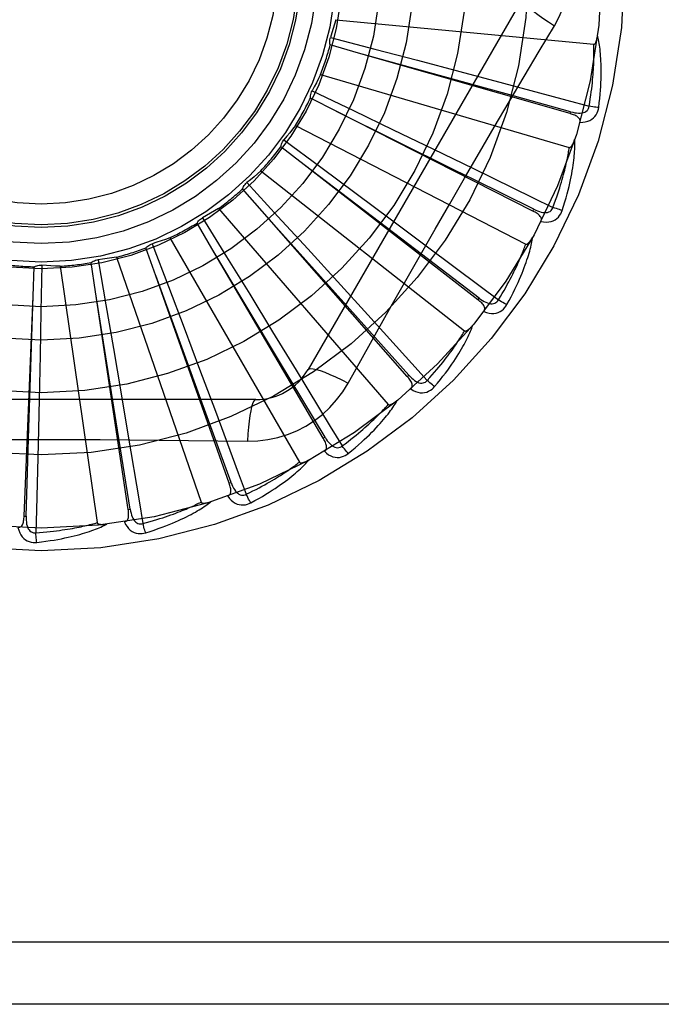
# Model space of a CAD drawing. Header units: inches. Extents: x 0 to 176, y 0 to 114.
# Tile 86 of 102: x 41.002 to 41.312, y 80.865 to 81.339. Entities that reach past the tile are written whole.
import ezdxf

# ---------------------------------------------------------------- set-up
doc = ezdxf.new("R2010")
doc.units = ezdxf.units.IN
doc.header["$LTSCALE"] = 9.6962962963
doc.header["$MEASUREMENT"] = 0
doc.linetypes.add('HIDDEN', pattern=[0.2, 0.1, -0.1])
doc.layers.add('DOOR_ASSEMBLY', color=7, linetype='CONTINUOUS')

msp = doc.modelspace()

# ---------------------------------------------------------------- linework, layer by layer
at = {"layer": 'DOOR_ASSEMBLY', "color": 8, "linetype": 'HIDDEN'}
for p, q in [((41.2449182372, 81.3499252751), (41.1414762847, 81.1707585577)), ((41.1548352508, 81.3394614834), (41.2792381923, 81.3275824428)), ((41.1522815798, 81.3309413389), (41.1736467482, 81.3253222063)), ((41.165839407, 81.3233236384), (41.1521358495, 81.327265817)), ((41.2678385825, 81.2941381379), (41.165839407, 81.3233236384)), ((41.1736467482, 81.3253222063), (41.1942340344, 81.3198796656)), ((41.1942340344, 81.3198796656), (41.2147253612, 81.3144371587)), ((41.1475278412, 81.3130290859), (41.2674345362, 81.2778213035)), ((41.2147253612, 81.3144371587), (41.2357430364, 81.3088262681)), ((41.1434078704, 81.3051461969), (41.1633235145, 81.2955852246)), ((41.1552790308, 81.2951003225), (41.1425691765, 81.3015646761)), ((41.2499115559, 81.2471387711), (41.1552790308, 81.2951003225)), ((41.1633235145, 81.2955852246), (41.1825087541, 81.2863448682)), ((41.2678387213, 81.2941380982), (41.2681024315, 81.29506075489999)), ((41.1353501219, 81.2884572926), (41.2464268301, 81.2311932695)), ((41.1825087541, 81.2863448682), (41.2015997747, 81.2771227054)), ((41.1298127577, 81.2814965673), (41.1475590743, 81.2683393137)), ((41.1395681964, 81.2693856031), (41.1283114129, 81.2781384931)), ((41.2015997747, 81.2771227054), (41.221175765, 81.2676355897)), ((41.1900901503, 81.2309816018), (41.1395221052, 81.2694206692)), ((41.2234138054, 81.2043814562), (41.1395681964, 81.2693856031)), ((41.1187422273, 81.2666341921), (41.2169743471, 81.1893835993)), ((41.1475590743, 81.2683393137), (41.1646488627, 81.2556351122)), ((41.1119876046, 81.2608472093), (41.1269231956, 81.2445692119)), ((41.1192747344, 81.2471088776), (41.1098778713, 81.2578339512)), ((41.1646488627, 81.2556351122), (41.1816495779, 81.2429666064)), ((41.0983044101, 81.2483485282), (41.1801415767, 81.15390340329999)), ((41.161615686, 81.1998375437), (41.1192361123, 81.2471520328)), ((41.1893030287, 81.16741155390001), (41.1192747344, 81.2471088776)), ((41.2499116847, 81.2471387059), (41.2503452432, 81.2479947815)), ((41.095132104, 81.22907528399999), (41.0879347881, 81.2413849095)), ((41.0905766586, 81.2439444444), (41.1021617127, 81.2251340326)), ((41.1269231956, 81.2445692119), (41.1412998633, 81.2288603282)), ((41.1816495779, 81.2429666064), (41.1990763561, 81.2299461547)), ((41.0663537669, 81.2313991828), (41.0741695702, 81.2107362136)), ((41.0747753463, 81.2342611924), (41.1372597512, 81.1260350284)), ((41.0680128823, 81.2159366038), (41.0632752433, 81.2293858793)), ((41.1277617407, 81.17464512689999), (41.0951023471, 81.22912496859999)), ((41.1488120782, 81.1375652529), (41.095132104, 81.22907528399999)), ((41.1412998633, 81.2288603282), (41.1555958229, 81.2132033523)), ((41.2240016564, 81.20513992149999), (41.1900901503, 81.2309816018)), ((41.0388972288, 81.20816770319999), (41.03679049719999, 81.22227053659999)), ((41.0401944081, 81.2236648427), (41.043958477, 81.20189612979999)), ((41.0490054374, 81.2248813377), (41.0898787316, 81.1067857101)), ((41.1021617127, 81.2251340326), (41.1133056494, 81.2069882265)), ((41.008837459, 81.2060493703), (41.0094377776, 81.22029604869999)), ((41.0130440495, 81.22102096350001), (41.0126203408, 81.1989332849)), ((41.0219260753, 81.2205479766), (41.0397109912, 81.09685116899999)), ((41.0897518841, 81.1563148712), (41.0679930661, 81.2159910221)), ((41.1034044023, 81.1159212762), (41.0680128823, 81.2159366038)), ((41.1555958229, 81.2132033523), (41.1702435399, 81.1971201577)), ((41.0489598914, 81.1455092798), (41.0388880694, 81.2082248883)), ((41.0547211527, 81.1032618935), (41.0388972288, 81.20816770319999)), ((41.0741695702, 81.2107362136), (41.0816780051, 81.1908093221)), ((41.0045218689, 81.1000446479), (41.008837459, 81.2060493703)), ((41.0068600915, 81.1426188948), (41.0088392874, 81.2061072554)), ((41.1133056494, 81.2069882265), (41.1243801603, 81.18890866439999)), ((41.2234139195, 81.2043813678), (41.2240016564, 81.20513992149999)), ((41.0126203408, 81.1989332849), (41.0121848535, 81.17764319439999)), ((41.043958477, 81.20189612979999), (41.0475600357, 81.1809083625)), ((41.19002379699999, 81.1680450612), (41.161615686, 81.1998375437)), ((41.0816780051, 81.1908093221), (41.08913080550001, 81.17096061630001)), ((41.1243801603, 81.18890866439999), (41.1357194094, 81.1703440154)), ((41.0475600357, 81.1809083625), (41.051121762, 81.1600078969)), ((41.0121848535, 81.17764319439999), (41.01172677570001, 81.1564463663)), ((41.1496397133, 81.13805090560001), (41.1277617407, 81.17464512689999)), ((41.1608065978, 81.1641978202), (41.1677096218, 81.17657300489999)), ((41.08913080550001, 81.17096061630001), (41.0967517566, 81.1505854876)), ((41.1893031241, 81.16741144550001), (41.19002379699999, 81.1680450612)), ((41.051121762, 81.1600078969), (41.0547489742, 81.1385586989)), ((41.1162172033, 81.1561752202), (40.9093332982, 81.1561752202)), ((41.01172677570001, 81.1564463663), (41.011229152, 81.1346983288)), ((41.1043089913, 81.1162415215), (41.0897518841, 81.1563148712)), ((41.0054806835, 81.1000057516), (41.0068600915, 81.1426188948)), ((41.0556700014, 81.103405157), (41.0489598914, 81.1455092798)), ((41.1488121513, 81.1375651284), (41.1496397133, 81.13805090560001)), ((41.1034044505, 81.1159211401), (41.1043089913, 81.1162415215)), ((41.0547211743, 81.1032617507), (41.0556700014, 81.103405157)), ((41.0045218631, 81.1000445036), (41.0054806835, 81.1000057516)), ((41.4962752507, 80.8945086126), (40.4042752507, 80.8945086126)), ((41.4962752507, 80.8645086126), (40.4342752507, 80.8645086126))]:
    msp.add_line(p, q, dxfattribs=at)
for points in [[(41.2602651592, 81.3364651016), (41.2626085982, 81.34082328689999), (41.264540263, 81.3453448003), (41.2660546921, 81.3500210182), (41.2671423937, 81.35480141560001), (41.2677968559, 81.359634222), (41.2680169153, 81.3645086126)], [(41.2449180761, 81.3499249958), (41.2448550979, 81.3493569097), (41.2451849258, 81.3485725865), (41.2458886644, 81.3476020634), (41.2469533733, 81.3464505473), (41.248380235, 81.3451182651), (41.2501595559, 81.3436222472), (41.2522676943, 81.3419834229), (41.2546782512, 81.3402256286), (41.2573705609, 81.33836785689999), (41.2602668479, 81.3364640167)], [(41.1548352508, 81.3394614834), (41.1542441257, 81.3373133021), (41.1536214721, 81.3351772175), (41.1529672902, 81.3330532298), (41.1522815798, 81.3309413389)], [(41.2385183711, 81.29984315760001), (41.2529739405, 81.324255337), (41.2602651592, 81.3364651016)], [(41.1521358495, 81.327265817), (41.1520145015, 81.3278751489), (41.1519519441, 81.3284905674), (41.1519485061, 81.32911803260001), (41.152002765, 81.3297422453), (41.152113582, 81.3303479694), (41.1522815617, 81.3309412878)], [(41.2792381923, 81.3275824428), (41.2794103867, 81.3275986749), (41.2795695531, 81.32765497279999), (41.2797152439, 81.3277552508), (41.279848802, 81.327887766), (41.2799709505, 81.3280430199), (41.2800831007, 81.3282181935), (41.2801864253, 81.3284071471), (41.2802823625, 81.3286103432), (41.2803726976, 81.3288264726), (41.2804575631, 81.32905471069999), (41.2805376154, 81.3292939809), (41.2806130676, 81.3295437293), (41.2806842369, 81.3298026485), (41.2807514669, 81.330071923), (41.280815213, 81.33035191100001), (41.2808754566, 81.3306437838), (41.2809325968, 81.3309486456), (41.2809858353, 81.3312670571), (41.2810344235, 81.3316000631), (41.2810786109, 81.3319473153)], [(41.2816371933, 81.2971163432), (41.2819077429, 81.29932872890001), (41.2821375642, 81.301449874), (41.2823293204, 81.3034771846), (41.2824859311, 81.3054164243), (41.2826097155, 81.3072715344), (41.2827033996, 81.30904582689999), (41.2827692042, 81.3107430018), (41.2828096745, 81.3123661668), (41.2828269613, 81.3139187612), (41.2828235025, 81.315403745), (41.2828014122, 81.3168243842), (41.2827630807, 81.3181834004), (41.2827112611, 81.3194839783), (41.2826464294, 81.3207281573), (41.2825697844, 81.321918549), (41.2824811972, 81.32305669), (41.2823803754, 81.3241444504), (41.282268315, 81.3251834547), (41.2821452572, 81.326175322), (41.2820127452, 81.3271219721), (41.2818718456, 81.32802524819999), (41.2817239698, 81.3288870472), (41.2815710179, 81.3297091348), (41.2814123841, 81.3304937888), (41.2812477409, 81.33124419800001), (41.2810777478, 81.3319593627)], [(41.2770035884, 81.2977222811), (41.2773069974, 81.29954753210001), (41.2775828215, 81.3013020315), (41.2778301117, 81.3029843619), (41.2780517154, 81.3045987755), (41.2782496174, 81.3061482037), (41.2784254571, 81.30763519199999), (41.2785810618, 81.3090624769), (41.2787178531, 81.310432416), (41.278837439, 81.3117475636), (41.2789410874, 81.3130100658), (41.2790302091, 81.3142222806), (41.2791059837, 81.3153861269), (41.2791697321, 81.3165036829), (41.2792224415, 81.31757682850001), (41.2792653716, 81.3186075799), (41.2792990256, 81.31959760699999), (41.2793242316, 81.3205488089), (41.279341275, 81.32146251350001), (41.2793505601, 81.3223402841), (41.2793525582, 81.32318331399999), (41.2793477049, 81.32399290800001), (41.2793365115, 81.32477029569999), (41.2793194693, 81.32551674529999), (41.2792970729, 81.3262334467), (41.2792700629, 81.3269222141), (41.2792381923, 81.3275824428)], [(41.2681024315, 81.29506075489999), (41.2370047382, 81.30367667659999), (41.2270156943, 81.30644770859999), (41.1657835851, 81.3233390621)], [(41.1475278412, 81.3130290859), (41.1465408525, 81.3110315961), (41.1455251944, 81.30905195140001), (41.144480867, 81.3070901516), (41.1434078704, 81.3051461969)], [(41.2357430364, 81.3088262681), (41.2663373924, 81.3005997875), (41.2770035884, 81.2977222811)], [(41.1425691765, 81.3015646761), (41.1425653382, 81.3021859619), (41.14262038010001, 81.302802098), (41.1427357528, 81.3034188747), (41.1429071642, 81.3040215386), (41.1431306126, 81.3045953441), (41.1434078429, 81.3051461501)], [(41.1677096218, 81.17657300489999), (41.1816092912, 81.2012622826), (41.1886023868, 81.2136341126), (41.1956369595, 81.2260034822), (41.2026935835, 81.23836026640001), (41.2097984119, 81.250699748), (41.2169303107, 81.2630249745), (41.2241043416, 81.2753196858), (41.231301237, 81.287601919), (41.2385183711, 81.29984315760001)], [(41.268102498, 81.2950622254), (41.2691082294, 81.2948062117), (41.2700714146, 81.2946107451), (41.270995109, 81.29447813), (41.2718762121, 81.29441110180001), (41.2727149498, 81.2944143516), (41.27350461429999, 81.2944900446), (41.2742427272, 81.2946383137), (41.2749132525, 81.29486684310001), (41.2754988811, 81.2951817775), (41.2759970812, 81.2955780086), (41.2763991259, 81.2960549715), (41.2767033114, 81.2965868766), (41.2769050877, 81.2971446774), (41.2770046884, 81.2977264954)], [(41.2816371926, 81.2971163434), (41.281019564, 81.2971680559), (41.2803163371, 81.2972420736), (41.2795515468, 81.29733600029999), (41.2787345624, 81.2974487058), (41.2778750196, 81.29757907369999), (41.2770036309, 81.29772254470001)], [(41.2503452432, 81.2479947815), (41.2214400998, 81.2623402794), (41.2121559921, 81.2669516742), (41.1552271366, 81.29512603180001)], [(41.272555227, 81.289943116), (41.2726385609, 81.29039761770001), (41.2726339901, 81.2908292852), (41.2725367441, 81.2912403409), (41.2723611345, 81.29162411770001), (41.272118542, 81.2919722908), (41.2718129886, 81.2922920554), (41.2714498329, 81.2925873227), (41.27103644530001, 81.2928596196), (41.2705800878, 81.29311084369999), (41.2700864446, 81.2933437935), (41.2695629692, 81.2935614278), (41.26901161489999, 81.29376516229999), (41.2684373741, 81.2939576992), (41.2678385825, 81.2941381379)], [(41.2725562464, 81.2899464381), (41.273913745, 81.2899928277), (41.2751655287, 81.2901641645), (41.2763199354, 81.2904607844), (41.2773654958, 81.2908791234), (41.27830137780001, 81.2914168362), (41.2791229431, 81.2920632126), (41.2798286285, 81.2928167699), (41.2804183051, 81.2936429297), (41.2808841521, 81.2945182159), (41.2812400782, 81.295408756), (41.2814908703, 81.2962705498), (41.2816371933, 81.2971163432)], [(41.1353501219, 81.2884572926), (41.1340029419, 81.2866826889), (41.1326309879, 81.2849310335), (41.1312342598, 81.2832023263), (41.1298127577, 81.2814965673)], [(41.1283114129, 81.2781384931), (41.1284252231, 81.2787492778), (41.1285958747, 81.27934386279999), (41.1288258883, 81.2799276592), (41.1291082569, 81.2804869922), (41.1294362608, 81.2810081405), (41.1298127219, 81.28149652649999)], [(41.2640244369, 81.2474517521), (41.2647087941, 81.2495729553), (41.2653358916, 81.2516122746), (41.2659078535, 81.2535666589), (41.2664286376, 81.25544121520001), (41.2669012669, 81.2572393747), (41.26732904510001, 81.2589638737), (41.267714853, 81.2606179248), (41.2680617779, 81.262204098), (41.2683725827, 81.2637253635), (41.2686502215, 81.2651841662), (41.2688973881, 81.2665833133), (41.2691169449, 81.2679250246), (41.2693121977, 81.2692119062), (41.26948400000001, 81.2704458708), (41.2696340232, 81.27162925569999), (41.2697624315, 81.2727635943), (41.2698692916, 81.2738507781), (41.2699558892, 81.2748922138), (41.2700227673, 81.2758894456), (41.2700718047, 81.27684406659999), (41.2701043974, 81.2777576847), (41.2701222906, 81.2786318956), (41.2701276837, 81.2794680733), (41.2701204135, 81.2802685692), (41.2701007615, 81.2810365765), (41.2700691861, 81.2817709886)], [(41.2674345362, 81.2778213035), (41.2676066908, 81.2778046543), (41.2677736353, 81.2778298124), (41.267935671, 81.277900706), (41.2680918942, 81.2780055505), (41.2682412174, 81.278134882), (41.2683844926, 81.2782856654), (41.2685217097, 81.27845165), (41.2686543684, 81.2786330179), (41.2687839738, 81.2788281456), (41.2689104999, 81.2790361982), (41.2690343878, 81.27925599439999), (41.2691557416, 81.27948695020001), (41.2692746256, 81.2797277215), (41.2693916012, 81.27997940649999), (41.2695071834, 81.2802422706), (41.2696215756, 81.2805174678), (41.2697370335, 81.2808110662), (41.2698479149, 81.2811085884), (41.269948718, 81.2813960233), (41.2700412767, 81.2816780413)], [(41.2595892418, 81.2489236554), (41.2602325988, 81.2506585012), (41.2608354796, 81.2523290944), (41.261396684, 81.253934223), (41.2619198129, 81.2554775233), (41.2624073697, 81.2569614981), (41.2628614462, 81.25838833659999), (41.2632843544, 81.2597603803), (41.2636779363, 81.2610796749), (41.2640442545, 81.2623484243), (41.2643849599, 81.2635684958), (41.2647018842, 81.264741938), (41.2649965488, 81.2658704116), (41.2652706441, 81.2669557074), (41.2655254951, 81.2679994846), (41.2657627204, 81.2690034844), (41.2659831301, 81.2699692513), (41.2661878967, 81.2708984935), (41.2663775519, 81.2717924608), (41.2665527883, 81.2726526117), (41.26671429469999, 81.2734800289), (41.2668627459, 81.2742759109), (41.2669988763, 81.2750413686), (41.2671234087, 81.2757775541), (41.2672370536, 81.2764855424), (41.2673408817, 81.27716697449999), (41.2674345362, 81.2778213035)], [(41.1187422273, 81.2666341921), (41.1170835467, 81.2651466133), (41.1154048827, 81.2636862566), (41.1137062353, 81.2622531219), (41.1119876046, 81.2608472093)], [(41.221175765, 81.2676355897), (41.2496603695, 81.2537677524), (41.2595892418, 81.2489236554)], [(41.1098778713, 81.2578339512), (41.1101052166, 81.2584121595), (41.1103853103, 81.2589637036), (41.1107216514, 81.2594934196), (41.1111047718, 81.2599892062), (41.1115254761, 81.26043886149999), (41.1119875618, 81.260847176)], [(41.0983044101, 81.2483485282), (41.0963941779, 81.24720173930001), (41.0944694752, 81.2460854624), (41.0925303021, 81.2449996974), (41.0905766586, 81.2439444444)], [(41.2537490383, 81.2421268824), (41.2539168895, 81.242557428), (41.2539940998, 81.2429821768), (41.2539764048, 81.243404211), (41.25387659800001, 81.24381428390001), (41.2537042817, 81.24420207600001), (41.2534647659, 81.2445738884), (41.2531640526, 81.2449325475), (41.252809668, 81.2452781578), (41.252409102, 81.2456112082), (41.2519684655, 81.2459333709), (41.2514956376, 81.24624614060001), (41.250992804, 81.24655053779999), (41.2504653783, 81.2468482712), (41.2499115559, 81.2471387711)], [(41.2503455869, 81.2479962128), (41.2512846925, 81.24755448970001), (41.2521934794, 81.2471802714), (41.2530753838, 81.2468752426), (41.2539278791, 81.2466426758), (41.2547520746, 81.2464871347), (41.2555417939, 81.2464120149), (41.2562946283, 81.2464179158), (41.2569962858, 81.24651541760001), (41.257630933, 81.2467138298), (41.2581951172, 81.2470086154), (41.2586801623, 81.2474008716), (41.2590795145, 81.2478655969), (41.2593832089, 81.24837513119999), (41.2595911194, 81.2489275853)], [(41.2537506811, 81.24212999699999), (41.2550924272, 81.24191864), (41.2563540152, 81.2418499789), (41.257543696, 81.24192276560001), (41.2586495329, 81.2421356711), (41.25967026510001, 81.2424865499), (41.2605993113, 81.2429657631), (41.2614348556, 81.2435721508), (41.2621702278, 81.2442717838), (41.2627933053, 81.2450430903), (41.2633113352, 81.2458501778), (41.2637206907, 81.2466489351), (41.2640244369, 81.2474517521)], [(41.2640244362, 81.2474517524), (41.2634277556, 81.2476194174), (41.2627512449, 81.2478251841), (41.2620180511, 81.2480621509), (41.2612371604, 81.248327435), (41.2604178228, 81.2486181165), (41.2595893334, 81.2489239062)], [(41.0879347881, 81.2413849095), (41.0882674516, 81.24190964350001), (41.088646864, 81.24239821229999), (41.0890773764, 81.2428547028), (41.0895474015, 81.2432690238), (41.090045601, 81.2436309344), (41.0905766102, 81.2439444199)], [(41.0632752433, 81.2293858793), (41.0637012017, 81.2298381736), (41.0641662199, 81.2302461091), (41.0646753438, 81.23061287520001), (41.0652152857, 81.2309307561), (41.0657729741, 81.2311918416), (41.0663537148, 81.23139916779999)], [(41.0747753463, 81.2342611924), (41.0726826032, 81.23349664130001), (41.0705814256, 81.2327647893), (41.0684718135, 81.2320656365), (41.0663537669, 81.2313991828)], [(41.2332543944, 81.2043025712), (41.2342144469, 81.20588431), (41.23512259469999, 81.2074106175), (41.23597743, 81.2088805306), (41.2367831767, 81.2102969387), (41.2375427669, 81.2116618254), (41.2382586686, 81.2129769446), (41.2389335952, 81.21424415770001), (41.2395697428, 81.2154651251), (41.2401695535, 81.2166416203), (41.240735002, 81.2177751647), (41.2412682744, 81.2188674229), (41.2417711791, 81.2199197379), (41.2422457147, 81.2209335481), (41.2426934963, 81.221910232), (41.2431164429, 81.2228511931), (41.2435156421, 81.2237577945), (41.2438925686, 81.2246314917), (41.2442479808, 81.2254734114), (41.2445828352, 81.2262848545), (41.2448980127, 81.2270667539), (41.2451944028, 81.2278201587), (41.245472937, 81.2285460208), (41.2457345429, 81.2292453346), (41.2459801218, 81.2299190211), (41.2462110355, 81.2305684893), (41.2464268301, 81.2311932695)], [(41.2373308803, 81.202017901), (41.2384043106, 81.2039712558), (41.2394060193, 81.2058550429), (41.2403375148, 81.2076658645), (41.2412036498, 81.20940798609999), (41.24200804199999, 81.2110842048), (41.2427544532, 81.2126965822), (41.2434463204, 81.2142477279), (41.2440871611, 81.2157395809), (41.2446802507, 81.217174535), (41.2452289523, 81.2185544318), (41.2457364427, 81.21988151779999), (41.2462059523, 81.2211574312), (41.2466412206, 81.2223841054), (41.2470434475, 81.2235632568), (41.2474147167, 81.2246968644), (41.2477554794, 81.2257864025), (41.2480661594, 81.2268337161), (41.248348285, 81.227839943), (41.2486026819, 81.2288064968), (41.2488314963, 81.2297345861), (41.2490364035, 81.23062552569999), (41.2492194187, 81.2314805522), (41.2493829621, 81.2323005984), (41.2495273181, 81.2330880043), (41.2496533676, 81.2338458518), (41.2497613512, 81.2345729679)], [(41.2464268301, 81.2311932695), (41.2465927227, 81.23114434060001), (41.2467614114, 81.2311374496), (41.2469339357, 81.23117639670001), (41.2471071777, 81.231249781), (41.2472782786, 81.2313485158), (41.2474475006, 81.2314694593), (41.2476136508, 81.23160647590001), (41.2477782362, 81.2317594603), (41.2479424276, 81.2319265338), (41.2481060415, 81.2321068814), (41.2482692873, 81.2322992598), (41.2484321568, 81.2325030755), (41.2485944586, 81.23271699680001), (41.248756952, 81.2329419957), (41.2489201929, 81.2331782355), (41.2490845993, 81.23342681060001), (41.2492508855, 81.2336884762), (41.2494187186, 81.2339644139), (41.2495879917, 81.2342562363), (41.2497587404, 81.2345634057)], [(41.1990763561, 81.2299461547), (41.2244217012, 81.21093818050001), (41.2332543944, 81.2043025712)], [(41.03679049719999, 81.22227053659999), (41.03729435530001, 81.22263404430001), (41.0378281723, 81.2229466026), (41.0383975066, 81.2232103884), (41.0389878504, 81.2234203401), (41.0395848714, 81.2235711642), (41.0401943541, 81.2236648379)], [(41.0490054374, 81.2248813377), (41.0468058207, 81.22452665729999), (41.0446041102, 81.2242056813), (41.042400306, 81.22391840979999), (41.0401944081, 81.2236648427)], [(41.0094377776, 81.22029604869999), (41.0100013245, 81.2205576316), (41.0105846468, 81.2207635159), (41.0111936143, 81.22091478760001), (41.0118130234, 81.22100922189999), (41.0124277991, 81.2210443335), (41.0130439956, 81.221020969)], [(41.0219260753, 81.2205479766), (41.0196990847, 81.2206159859), (41.0174764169, 81.2207174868), (41.0152580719, 81.2208524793), (41.0130440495, 81.22102096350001)], [(41.2262331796, 81.1987333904), (41.2264796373, 81.1991247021), (41.2266359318, 81.1995273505), (41.2266984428, 81.199945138), (41.2266780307, 81.2003666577), (41.2265822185, 81.200780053), (41.226417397, 81.2011904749), (41.2261899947, 81.2015995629), (41.2259074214, 81.2020059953), (41.2255771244, 81.20240883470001), (41.2252054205, 81.20280856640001), (41.2248003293, 81.2032051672), (41.2243641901, 81.2035992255), (41.223902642, 81.20399139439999), (41.2234138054, 81.2043814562)], [(41.2240022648, 81.2051412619), (41.2248408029, 81.2045297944), (41.22566234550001, 81.2039903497), (41.2264705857, 81.2035239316), (41.2272636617, 81.20313423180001), (41.2280435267, 81.2028255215), (41.2288047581, 81.20260230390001), (41.2295451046, 81.2024656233), (41.2302525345, 81.2024285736), (41.2309132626, 81.2025032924), (41.2315230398, 81.2026859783), (41.2320735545, 81.2029793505), (41.2325536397, 81.2033600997), (41.232948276, 81.2038029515), (41.2332569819, 81.2043060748)], [(41.2373308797, 81.2020179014), (41.2367767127, 81.2022954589), (41.236151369, 81.2026255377), (41.2354762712, 81.2029969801), (41.2347596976, 81.2034052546), (41.2340101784, 81.2038457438), (41.2332545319, 81.2043028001)], [(41.2262356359, 81.198736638), (41.2275131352, 81.1982751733), (41.2287389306, 81.1979689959), (41.2299208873, 81.1978153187), (41.2310470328, 81.1978150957), (41.2321157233, 81.1979664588), (41.2331186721, 81.1982611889), (41.2340538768, 81.19869849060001), (41.2349083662, 81.19924631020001), (41.2356661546, 81.19988576), (41.2363275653, 81.2005802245), (41.236880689, 81.2012870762), (41.2373308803, 81.202017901)], [(41.1702435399, 81.1971201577), (41.1915335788, 81.17365904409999), (41.1989508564, 81.1654717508)], [(41.1989508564, 81.1654717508), (41.2001929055, 81.1668432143), (41.2013734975, 81.1681700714), (41.2024910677, 81.16945164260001), (41.2035503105, 81.1706899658), (41.2045544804, 81.1718864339), (41.2055063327, 81.17304230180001), (41.2064088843, 81.1741588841), (41.2072646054, 81.1752373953), (41.20807622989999, 81.1762791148), (41.2088459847, 81.1772851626), (41.2095763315, 81.17825675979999), (41.2102692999, 81.17919488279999), (41.2109271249, 81.1801005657), (41.2115516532, 81.1809748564), (41.2121450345, 81.18181876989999), (41.2127085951, 81.1826334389), (41.2132440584, 81.1834200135), (41.2137523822, 81.1841794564), (41.2142347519, 81.1849128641), (41.2146922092, 81.1856209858), (41.2151258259, 81.1863046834), (41.215536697, 81.1869647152), (41.2159259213, 81.1876018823), (41.2162945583, 81.1882169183), (41.2166442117, 81.188810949), (41.2169743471, 81.1893835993)], [(41.2025212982, 81.1624568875), (41.203945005, 81.1641717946), (41.2052851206, 81.1658319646), (41.206542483, 81.16743377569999), (41.2077226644, 81.1689804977), (41.2088297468, 81.1704741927), (41.2098678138, 81.1719161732), (41.2108407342, 81.1733083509), (41.2117523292, 81.1746519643), (41.2126062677, 81.17594874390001), (41.2134062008, 81.1771998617), (41.2141556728, 81.1784069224), (41.214858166, 81.1795709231), (41.215517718, 81.1806930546), (41.2161358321, 81.1817747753), (41.2167149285, 81.1828176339), (41.2172557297, 81.1838229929), (41.2177590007, 81.1847925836), (41.2182264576, 81.185727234), (41.2186591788, 81.186628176), (41.21905950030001, 81.1874961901), (41.2194293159, 81.1883322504), (41.2197708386, 81.1891371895), (41.2200866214, 81.18991146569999), (41.2203773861, 81.1906573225), (41.2206445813, 81.1913776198), (41.2208882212, 81.1920711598)], [(41.2169743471, 81.1893835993), (41.2171279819, 81.1893041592), (41.2172923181, 81.18926546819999), (41.2174690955, 81.189271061), (41.2176530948, 81.18931033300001), (41.2178397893, 81.1893749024), (41.218028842, 81.1894616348), (41.2182179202, 81.1895647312), (41.2184084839, 81.18968380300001), (41.21860132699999, 81.1898167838), (41.2187961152, 81.1899629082), (41.2189928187, 81.1901209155), (41.2191913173, 81.1902902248), (41.219391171, 81.19046956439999), (41.2195933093, 81.1906597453), (41.2197983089, 81.1908608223), (41.2200067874, 81.1910737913), (41.2202231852, 81.1913035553), (41.2204366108, 81.1915384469), (41.2206364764, 81.1917671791), (41.2208263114, 81.1919935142)], [(41.1357194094, 81.1703440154), (41.1521846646, 81.1432777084), (41.1579184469, 81.1338346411)], [(41.1414762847, 81.1707585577), (41.1419367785, 81.171097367), (41.1427810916, 81.17120394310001), (41.143973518, 81.17107973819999), (41.1455030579, 81.1707334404), (41.1473702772, 81.17016388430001), (41.1495555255, 81.16937095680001), (41.152028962, 81.1683646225), (41.1547564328, 81.1671559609), (41.15771079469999, 81.1657535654), (41.1608065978, 81.1641978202)], [(41.1910030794, 81.1613326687), (41.1913188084, 81.1616698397), (41.1915482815, 81.1620353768), (41.1916886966, 81.16243374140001), (41.1917484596, 81.1628515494), (41.1917326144, 81.1632756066), (41.1916484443, 81.1637098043), (41.1915025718, 81.1641545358), (41.1913020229, 81.1646071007), (41.1910539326, 81.1650651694), (41.1907645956, 81.1655280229), (41.1904418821, 81.16599412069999), (41.1900882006, 81.1664635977), (41.1897092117, 81.16693602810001), (41.1893030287, 81.16741155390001)], [(41.1900246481, 81.1680462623), (41.1907323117, 81.1672871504), (41.1914369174, 81.1666019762), (41.1921422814, 81.1659910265), (41.1928472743, 81.1654582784), (41.1935546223, 81.1650075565), (41.1942598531, 81.1646443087), (41.1949609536, 81.1643699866), (41.1956485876, 81.1641997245), (41.1963115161, 81.1641480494), (41.1969448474, 81.1642120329), (41.1975409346, 81.1643959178), (41.1980844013, 81.1646789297), (41.1985557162, 81.1650390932), (41.1989540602, 81.1654747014)], [(41.2025212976, 81.16245688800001), (41.2020296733, 81.1628343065), (41.2014780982, 81.16327676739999), (41.2008854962, 81.1637692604), (41.2002591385, 81.1643057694), (41.1996065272, 81.1648801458), (41.19895103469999, 81.1654719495)], [(41.1122338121, 81.1361543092), (41.1171680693, 81.1363044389), (41.1220354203, 81.1368886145), (41.1268208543, 81.1379043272), (41.1314912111, 81.1393427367), (41.1360223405, 81.14119633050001), (41.1403716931, 81.1434491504), (41.1445001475, 81.1460870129), (41.1483768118, 81.1490838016), (41.15196829, 81.1524106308), (41.1552524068, 81.1560520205), (41.1582014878, 81.1599852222), (41.1608065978, 81.1641978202)], [(41.1910055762, 81.16133471), (41.1921726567, 81.1606398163), (41.1933183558, 81.1601071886), (41.1944498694, 81.1597326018), (41.1955556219, 81.1595192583), (41.1966336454, 81.1594656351), (41.1976742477, 81.15956522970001), (41.1986753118, 81.1598176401), (41.1996180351, 81.1601938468), (41.2004831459, 81.1606783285), (41.2012640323, 81.1612350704), (41.2019409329, 81.161824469), (41.2025212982, 81.1624568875)], [(41.1162168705, 81.1561752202), (41.1156934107, 81.1559457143), (41.1151790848, 81.1552679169), (41.1146904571, 81.1541732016), (41.1142255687, 81.1526753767), (41.1137852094, 81.1507735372), (41.1133792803, 81.1484845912), (41.1130140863, 81.1458394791), (41.1126970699, 81.1428729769), (41.1124343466, 81.1396124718), (41.1122337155, 81.1361522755)], [(41.1608537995, 81.1301985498), (41.1625763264, 81.131613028), (41.1642064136, 81.13298957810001), (41.1657441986, 81.13432448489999), (41.1671957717, 81.1356199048), (41.1685655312, 81.1368770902), (41.1698577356, 81.1380965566), (41.1710765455, 81.1392794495), (41.1722259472, 81.1404262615), (41.1733098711, 81.1415379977), (41.174332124, 81.1426151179), (41.1752964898, 81.1436585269), (41.1762065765, 81.1446685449), (41.1770665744, 81.1456455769), (41.1778782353, 81.1465907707), (41.1786442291, 81.1475051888), (41.1793655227, 81.1483900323), (41.1800431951, 81.1492468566), (41.1806790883, 81.1500761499), (41.181274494, 81.1508789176), (41.1818318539, 81.15165548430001), (41.1823532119, 81.1524064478), (41.1828408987, 81.153132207), (41.1832975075, 81.1538327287), (41.1837241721, 81.1545100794), (41.1841228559, 81.1551667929), (41.1844933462, 81.1558016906)], [(41.1801415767, 81.15390340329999), (41.180277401, 81.1537963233), (41.1804314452, 81.1537272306), (41.1806060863, 81.153699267), (41.1807941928, 81.15370300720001), (41.1809897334, 81.1537310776), (41.1811917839, 81.1537804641), (41.1813969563, 81.1538459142), (41.1816066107, 81.1539267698), (41.18182113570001, 81.1540208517), (41.18204005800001, 81.15412747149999), (41.1822631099, 81.1542453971), (41.1824900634, 81.1543740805), (41.1827202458, 81.1545123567), (41.1829547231, 81.1546608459), (41.1831940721, 81.1548194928), (41.1834390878, 81.1549891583), (41.1836904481, 81.1551700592), (41.1839490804, 81.15536407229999), (41.18421628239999, 81.1555733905), (41.1844916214, 81.1557972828)], [(41.0967517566, 81.1505854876), (41.107797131, 81.120892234), (41.1116401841, 81.11053468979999)], [(41.1579184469, 81.1338346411), (41.1593976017, 81.1349462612), (41.1608079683, 81.1360257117), (41.1621478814, 81.1370726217), (41.1634223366, 81.1380881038), (41.1646347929, 81.1390729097), (41.1657881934, 81.1400277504), (41.1668857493, 81.14095334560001), (41.167930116, 81.1418504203), (41.1689242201, 81.1427197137), (41.1698704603, 81.14356190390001), (41.1707714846, 81.144377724), (41.1716294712, 81.1451677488), (41.17244681, 81.14593257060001), (41.1732255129, 81.146672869), (41.1739678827, 81.1473892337), (41.1746754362, 81.14808252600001), (41.1753500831, 81.1487535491), (41.1759929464, 81.14940306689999), (41.1766053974, 81.1500319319), (41.1771886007, 81.1506406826), (41.1777437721, 81.1512299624), (41.17827213, 81.1518003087), (41.1787749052, 81.15235230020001), (41.1792532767, 81.1528864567), (41.1797090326, 81.1534035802), (41.1801415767, 81.15390340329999)], [(40.9274854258, 81.1363637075), (40.9558168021, 81.1366708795), (40.970027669, 81.1368005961), (40.9842571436, 81.1368931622), (40.9984867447, 81.13696033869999), (41.0127254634, 81.1369771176), (41.0269653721, 81.1369633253), (41.0411999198, 81.136897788), (41.0554350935, 81.1368062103), (41.0696448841, 81.1366766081)], [(41.0547489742, 81.1385586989), (41.059975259, 81.1073116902), (41.06178868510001, 81.0964140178)], [(41.0696448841, 81.1366766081), (41.0980142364, 81.1363638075), (41.1122338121, 81.1361543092)], [(41.1493304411, 81.13127402), (41.1497046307, 81.1315456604), (41.149999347, 81.13186136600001), (41.1502126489, 81.1322260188), (41.1503503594, 81.13262497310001), (41.1504150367, 81.1330444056), (41.1504145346, 81.133486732), (41.150355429, 81.1339510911), (41.1502441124, 81.13443349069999), (41.1500871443, 81.1349303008), (41.1498905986, 81.1354395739), (41.1496619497, 81.1359582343), (41.1494035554, 81.1364860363), (41.149120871, 81.13702155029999), (41.1488120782, 81.1375652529)], [(41.1496407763, 81.13805192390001), (41.1501919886, 81.1371726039), (41.1507541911, 81.1363664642), (41.1513311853, 81.13563306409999), (41.1519226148, 81.1349765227), (41.1525318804, 81.1344000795), (41.1531556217, 81.1339099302), (41.1537921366, 81.1335078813), (41.1544351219, 81.1332105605), (41.1550762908, 81.1330343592), (41.1557102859, 81.1329773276), (41.1563304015, 81.1330450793), (41.1569176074, 81.1332201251), (41.1574485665, 81.133484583), (41.1579221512, 81.1338369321)], [(41.011229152, 81.1346983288), (41.0104474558, 81.1030269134), (41.0101657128, 81.0919829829)], [(41.1608537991, 81.1301985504), (41.1604424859, 81.13066218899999), (41.1599846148, 81.1312010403), (41.1594959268, 81.131796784), (41.1589824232, 81.13244213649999), (41.1584503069, 81.13312964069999), (41.1579186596, 81.1338348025)], [(41.1138343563, 81.1064087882), (41.1157934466, 81.1074717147), (41.1176545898, 81.1085148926), (41.1194172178, 81.1095346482), (41.1210877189, 81.1105319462), (41.122670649, 81.1115071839), (41.1241702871, 81.1124600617), (41.1255909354, 81.1133909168), (41.1269366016, 81.1142994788), (41.128211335, 81.11518599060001), (41.1294189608, 81.1160501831), (41.1305633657, 81.1168922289), (41.1316481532, 81.1177117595), (41.1326775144, 81.1185083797), (41.1336533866, 81.1192828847), (41.1345785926, 81.1200358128), (41.1354543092, 81.1207681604), (41.1362818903, 81.1214812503), (41.1370632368, 81.1221752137), (41.1377998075, 81.1228507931), (41.1384940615, 81.12350784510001), (41.1391481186, 81.12414657), (41.1397643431, 81.1247669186), (41.140345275, 81.1253683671), (41.1408924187, 81.1259527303), (41.1414081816, 81.12652212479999), (41.1418921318, 81.12707543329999)], [(41.1372597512, 81.1260350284), (41.137372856, 81.12590417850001), (41.1375110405, 81.1258071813), (41.1376772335, 81.12574667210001), (41.1378626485, 81.1257147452), (41.1380599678, 81.1257053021), (41.1382677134, 81.12571555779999), (41.1384815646, 81.125740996), (41.1387027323, 81.1257807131), (41.1389311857, 81.1258324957), (41.1391663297, 81.1258957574), (41.1394076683, 81.125969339), (41.139654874, 81.1260527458), (41.1399070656, 81.1261449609), (41.1401654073, 81.12624639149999), (41.1404304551, 81.1263568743), (41.1407031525, 81.1264771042), (41.1409845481, 81.1266073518), (41.1412748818, 81.12674872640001), (41.1415748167, 81.12690257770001), (41.1418841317, 81.1270684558)], [(41.14933380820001, 81.1312760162), (41.1503482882, 81.1303728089), (41.1513724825, 81.1296329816), (41.1524126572, 81.1290510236), (41.1534580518, 81.1286322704), (41.1545064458, 81.1283755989), (41.1555470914, 81.1282764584), (41.1565778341, 81.1283348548), (41.1575747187, 81.1285258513), (41.15851588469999, 81.12883785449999), (41.1593880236, 81.1292367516), (41.1601642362, 81.1296873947), (41.1608537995, 81.1301985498)], [(41.1116401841, 81.11053468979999), (41.1133029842, 81.11134628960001), (41.1148921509, 81.1121393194), (41.1164059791, 81.1129137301), (41.1178495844, 81.1136696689), (41.1192265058, 81.1144072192), (41.1205397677, 81.1151265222), (41.1217926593, 81.11582767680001), (41.1229879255, 81.1165108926), (41.1241285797, 81.1171763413), (41.1252171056, 81.1178242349), (41.1262562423, 81.1184547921), (41.1272482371, 81.119068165), (41.128195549, 81.1196644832), (41.1291002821, 81.1202440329), (41.1299648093, 81.1208069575), (41.1307907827, 81.1213538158), (41.1315802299, 81.1218850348), (41.1323343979, 81.1224011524), (41.1330547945, 81.1229027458), (41.1337426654, 81.12339012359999), (41.134399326, 81.1238636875), (41.1350260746, 81.1243237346), (41.1356242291, 81.1247705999), (41.1361950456, 81.1252045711), (41.1367404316, 81.1256260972), (41.1372597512, 81.1260350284)], [(41.1027230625, 81.1096458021), (41.1031416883, 81.1098415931), (41.1034906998, 81.1100957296), (41.1037691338, 81.1104133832), (41.1039798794, 81.1107790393), (41.1041227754, 81.1111786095), (41.1042060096, 81.1116129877), (41.1042358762, 81.1120800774), (41.1042178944, 81.1125747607), (41.1041578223, 81.11309222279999), (41.1040612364, 81.1136294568), (41.10393487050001, 81.1141821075), (41.1037810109, 81.1147494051), (41.1036047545, 81.1153288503), (41.1034044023, 81.1159212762)], [(41.1043102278, 81.1162423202), (41.1046850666, 81.11527457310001), (41.1050845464, 81.1143766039), (41.1055123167, 81.1135472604), (41.1059688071, 81.1127906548), (41.1064579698, 81.1121093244), (41.1069776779, 81.1115099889), (41.1075266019, 81.1109947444), (41.1081016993, 81.1105811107), (41.1086979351, 81.1102867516), (41.1093096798, 81.1101107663), (41.1099314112, 81.110059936), (41.1105411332, 81.110120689), (41.1111125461, 81.1102798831), (41.1116442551, 81.1105362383)], [(41.102726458, 81.1096469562), (41.1035516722, 81.1085680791), (41.1044173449, 81.1076477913), (41.105328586, 81.1068794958), (41.1062758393, 81.1062704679), (41.107256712, 81.1058200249), (41.1082597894, 81.1055257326), (41.1092829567, 81.1053880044), (41.1102979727, 81.1053868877), (41.1112811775, 81.1055151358), (41.1122130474, 81.1057417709), (41.1130605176, 81.1060373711), (41.1138343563, 81.1064087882)], [(41.113834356, 81.1064087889), (41.11351822, 81.1069418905), (41.1131706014, 81.1075576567), (41.1128034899, 81.10823511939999), (41.1124213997, 81.1089659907), (41.1120290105, 81.1097417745), (41.1116404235, 81.110534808)], [(41.052864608, 81.09722881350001), (41.0533126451, 81.09734181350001), (41.0537033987, 81.09752529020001), (41.0540369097, 81.0977845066), (41.0543130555, 81.0981036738), (41.0545289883, 81.09846898), (41.0546929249, 81.0988797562), (41.0548106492, 81.09933275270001), (41.0548866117, 81.0998218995), (41.0549255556, 81.1003413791), (41.0549323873, 81.1008871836), (41.0549128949, 81.10145376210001), (41.0548691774, 81.102039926), (41.0548057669, 81.10264225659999), (41.0547211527, 81.1032618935)], [(41.0556713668, 81.1034057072), (41.0558562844, 81.10238450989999), (41.0560786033, 81.1014271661), (41.0563416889, 81.1005318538), (41.0566467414, 81.0997025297), (41.0569981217, 81.0989409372), (41.057395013, 81.09825407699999), (41.0578365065, 81.0976442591), (41.0583229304, 81.0971292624), (41.0588526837, 81.0967273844), (41.059420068, 81.09643880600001), (41.0600209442, 81.0962712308), (41.0606311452, 81.0962154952), (41.0612223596, 81.09626367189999), (41.0617929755, 81.0964147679)], [(41.06178868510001, 81.0964140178), (41.0635750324, 81.0968962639), (41.0652855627, 81.0973742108), (41.0669185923, 81.0978481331), (41.0684791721, 81.098317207), (41.0699707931, 81.0987808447), (41.0713964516, 81.0992386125), (41.0727593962, 81.0996899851), (41.0740623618, 81.10013464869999), (41.0753083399, 81.1005722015), (41.0764998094, 81.101002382), (41.0776395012, 81.1014248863), (41.078729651, 81.1018394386), (41.0797726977, 81.1022457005), (41.0807707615, 81.1026435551), (41.0817261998, 81.1030326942), (41.0826407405, 81.1034133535), (41.0835164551, 81.1037855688), (41.0843546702, 81.1041496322), (41.0851569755, 81.1045058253), (41.0859246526, 81.1048542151), (41.086659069, 81.1051949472), (41.0873615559, 81.1055280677), (41.0880334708, 81.1058536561), (41.0886761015, 81.1061717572), (41.089291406, 81.1064824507), (41.0898787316, 81.1067857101)], [(41.0631623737, 81.0919474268), (41.0652872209, 81.0926203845), (41.0673121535, 81.0932924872), (41.0692359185, 81.0939602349), (41.0710649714, 81.09462336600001), (41.0728038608, 81.0952814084), (41.0744567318, 81.0959332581), (41.0760278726, 81.096578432), (41.0775211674, 81.09721590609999), (41.0789406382, 81.0978451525), (41.0802899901, 81.0984651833), (41.0815730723, 81.0990754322), (41.0827933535, 81.0996748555), (41.0839548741, 81.1002622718), (41.085059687, 81.1008380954), (41.0861106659, 81.1014023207), (41.0871091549, 81.1019557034), (41.0880567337, 81.1024992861), (41.0889552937, 81.1030328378), (41.0898064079, 81.1035568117), (41.0906124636, 81.1040706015), (41.0913755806, 81.10457400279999), (41.0920980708, 81.1050665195), (41.0927823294, 81.105547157), (41.09343017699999, 81.10601741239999), (41.094044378, 81.1064789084), (41.094624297, 81.10693062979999)], [(41.0898787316, 81.1067857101), (41.0899650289, 81.1066358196), (41.0900823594, 81.1065144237), (41.0902340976, 81.10642355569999), (41.0904101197, 81.1063571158), (41.090602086, 81.1063105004), (41.0908080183, 81.10628125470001), (41.0910228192, 81.1062657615), (41.0912475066, 81.1062629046), (41.0914816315, 81.1062705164), (41.0917244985, 81.1062881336), (41.0919754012, 81.1063147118), (41.0922339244, 81.1063498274), (41.0924990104, 81.1063926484), (41.0927718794, 81.1064433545), (41.0930530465, 81.10650168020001), (41.0933435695, 81.1065681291), (41.0936496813, 81.1066443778), (41.0939563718, 81.1067266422), (41.0942490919, 81.1068112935), (41.0945326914, 81.1068995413)], [(41.0015564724, 81.09447185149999), (41.0020181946, 81.0944980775), (41.00243684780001, 81.0946043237), (41.0028134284, 81.0947957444), (41.0031449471, 81.0950568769), (41.0034261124, 81.09537471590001), (41.0036648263, 81.0957470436), (41.0038661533, 81.0961695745), (41.0040333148, 81.0966355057), (41.00416986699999, 81.0971382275), (41.0042798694, 81.0976728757), (41.004367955, 81.09823290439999), (41.0044359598, 81.0988167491), (41.004487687, 81.0994201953), (41.0045218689, 81.1000446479)], [(41.0054821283, 81.10000603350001), (41.0054704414, 81.0989682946), (41.0055075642, 81.0979861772), (41.0055964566, 81.0970572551), (41.0057390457, 81.0961851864), (41.0059399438, 81.0953708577), (41.0061996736, 81.0946212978), (41.0065177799, 81.0939389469), (41.0068979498, 81.09334120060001), (41.0073420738, 81.0928463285), (41.0078445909, 81.0924555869), (41.0084028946, 81.09217732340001), (41.0089915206, 81.0920071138), (41.0095811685, 81.0919425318), (41.0101700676, 81.0919829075)], [(41.001560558, 81.0944717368), (41.0019256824, 81.0931634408), (41.0023873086, 81.0919873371), (41.002947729, 81.0909354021), (41.0036007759, 81.0900179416), (41.0043439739, 81.0892352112), (41.0051658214, 81.0885891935), (41.0060645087, 81.0880810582), (41.0070064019, 81.0877027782), (41.0079668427, 81.0874564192), (41.0089161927, 81.087320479), (41.0098128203, 81.0872799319), (41.0106692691, 81.0873371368)], [(41.0101657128, 81.0919829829), (41.0120110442, 81.0921184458), (41.013781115, 81.09226403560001), (41.015474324, 81.0924203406), (41.0170954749, 81.092585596), (41.0186478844, 81.0927585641), (41.0201344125, 81.0929382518), (41.0215581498, 81.0931235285), (41.0229217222, 81.0933135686), (41.0242279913, 81.0935074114), (41.0254793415, 81.0937043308), (41.0266783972, 81.0939035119), (41.027827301, 81.0941042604), (41.0289283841, 81.0943057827), (41.0299837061, 81.0945075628), (41.0309955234, 81.0947088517), (41.0319655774, 81.0949095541), (41.0328959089, 81.0951093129), (41.0337878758, 81.0953081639), (41.0346430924, 81.0955060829), (41.0354628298, 81.095702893), (41.0362484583, 81.0958984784), (41.0370012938, 81.0960926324), (41.0377226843, 81.0962851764), (41.0384139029, 81.0964759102), (41.0390768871, 81.096664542), (41.0397109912, 81.09685116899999)], [(41.0106692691, 81.0873371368), (41.0128830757, 81.0875958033), (41.0149986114, 81.0878725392), (41.0170139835, 81.08816414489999), (41.0189354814, 81.08846914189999), (41.0207674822, 81.0887862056), (41.0225138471, 81.0891134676), (41.0241786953, 81.08944964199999), (41.025765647, 81.0897929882), (41.02727855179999, 81.0901422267), (41.0287208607, 81.0904956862), (41.0300962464, 81.0908520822), (41.031407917, 81.0912097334), (41.0326596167, 81.0915667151), (41.0338534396, 81.0919230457), (41.0349922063, 81.0922781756), (41.0360773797, 81.0926325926), (41.0371107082, 81.0929870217), (41.0380940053, 81.0933408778), (41.0390289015, 81.0936943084), (41.0399176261, 81.0940462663), (41.0407622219, 81.0943961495), (41.0415648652, 81.0947430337), (41.0423277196, 81.0950854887), (41.0430528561, 81.09542464), (41.0437432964, 81.0957615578), (41.0443982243, 81.09609536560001)], [(41.0397109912, 81.09685116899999), (41.0397673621, 81.0966876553), (41.0398595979, 81.0965462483), (41.0399913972, 81.0964283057), (41.0401516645, 81.0963297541), (41.0403313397, 81.0962476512), (41.0405280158, 81.09617996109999), (41.0407360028, 81.0961240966), (41.0409560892, 81.0960787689), (41.0411874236, 81.0960419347), (41.0414292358, 81.09601327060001), (41.0416806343, 81.0959918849), (41.0419411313, 81.0959774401), (41.0422095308, 81.0959693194), (41.04248706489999, 81.0959674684), (41.0427741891, 81.0959715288), (41.0430720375, 81.0959817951), (41.0433816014, 81.0959981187), (41.04370376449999, 81.09602147), (41.0440398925, 81.0960528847), (41.04438953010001, 81.0960920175)], [(41.0528680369, 81.0972292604), (41.0534741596, 81.09601370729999), (41.0541500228, 81.09494622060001), (41.05489939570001, 81.0940193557), (41.0557142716, 81.0932420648), (41.0565921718, 81.0926141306), (41.0575214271, 81.0921353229), (41.0585000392, 81.0918064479), (41.0594965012, 81.0916132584), (41.0604862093, 81.0915531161), (41.0614441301, 81.09159929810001), (41.0623322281, 81.0917291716), (41.0631623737, 81.0919474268)], [(41.0631623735, 81.0919474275), (41.0629528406, 81.09253072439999), (41.0627280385, 81.0932011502), (41.0624957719, 81.0939358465), (41.0622589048, 81.0947258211), (41.0620204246, 81.0955618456), (41.0617889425, 81.0964140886)], [(41.0106692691, 81.0873371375), (41.0105739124, 81.0879495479), (41.0104800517, 81.0886504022), (41.0103910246, 81.0894157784), (41.0103079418, 81.0902363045), (41.0102319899, 81.0911023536), (41.010165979, 81.0919830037)]]:
    msp.add_lwpolyline(points, dxfattribs=at)
for radius in [0.2812500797, 0.2702837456, 0.235, 0.205, 0.179592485, 0.1635, 0.1452498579, 0.1420000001, 0.133, 0.12525, 0.124, 0.1139999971]:
    msp.add_circle((41.0127752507, 81.3645086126), radius, dxfattribs=at)
for centre, radius, start, end in [((41.0127752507, 81.3645086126), 0.1442511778, 339.0916451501, 345.0378919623), ((41.0127752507, 81.3645086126), 0.1442511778, 328.182554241, 334.1288010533), ((41.0127752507, 81.3645086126), 0.1442511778, 317.2734633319, 323.2197101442), ((41.0127752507, 81.3645086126), 0.1442511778, 306.3643724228, 312.3106192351), ((41.0127752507, 81.3645086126), 0.1442511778, 295.4552815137, 301.401528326), ((41.0127752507, 81.3645086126), 0.1442511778, 284.5461906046, 290.4924374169), ((41.0127752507, 81.3645086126), 0.1442511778, 273.6370996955, 279.5833465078), ((41.0127752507, 81.3645086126), 0.1442511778, 262.7280087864, 268.6742555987), ((41.1162172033, 81.18534189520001), 0.0291666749, 270, 329.9999999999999)]:
    msp.add_arc(centre, radius, start, end, dxfattribs=at)

doc.saveas('drawing.dxf')
